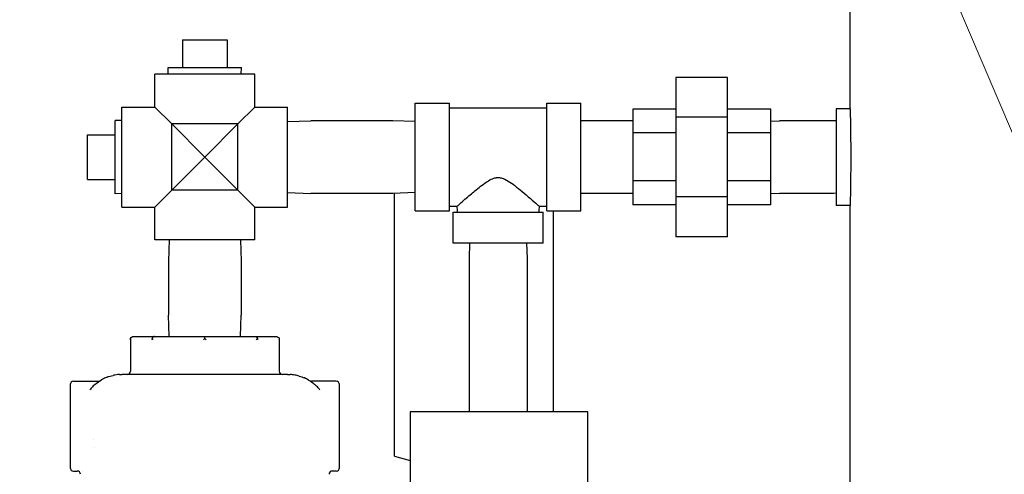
# Model space of a CAD drawing. Extents: x 0 to 796, y 0 to 496.
# Tile 154 of 222: x 347 to 365, y 283 to 291. Entities that reach past the tile are written whole.
import ezdxf

# ---------------------------------------------------------------- set-up
doc = ezdxf.new("R2010")
doc.units = 0
doc.header["$LTSCALE"] = 12
doc.header["$MEASUREMENT"] = 0
doc.layers.get('0').update_dxf_attribs({"linetype": 'CONTINUOUS'})
for name, color, linetype in [('D', 2, 'CONTINUOUS'), ('Q', 4, 'CONTINUOUS'), ('X', 1, 'CONTINUOUS')]:
    doc.layers.add(name, color=color, linetype=linetype)
doc.styles.get("Standard").update_dxf_attribs({"font": 'SIMPLEX.SHX', "width": 0.875})
doc.dimstyles.get("Standard").update_dxf_attribs({"dimscale": 28, "dimtxt": 0.125, "dimasz": 0.125, "dimexe": 0.04375, "dimexo": 0.0625, "dimgap": 0.04375, "dimtad": 0, "dimtih": 1, "dimtoh": 1, "dimdec": 4, "dimzin": 12, "dimdsep": 46, "dimlunit": 5, "dimtxsty": 'Standard', "dimcen": 0, "dimclrd": 256, "dimclre": 256, "dimclrt": 256, "dimadec": 1, "dimazin": 3, "dimtfac": 0.875, "dimtdec": 4, "dimtofl": 0, "dimtmove": 0, "dimatfit": 2, "dimfxl": 1, "dimtolj": 1, "dimtzin": 12, "dimlwd": 13, "dimlwe": 13, "dimarcsym": 0})

msp = doc.modelspace()

# ---------------------------------------------------------------- linework, layer by layer
for p, q in [((362.03341, 289.35578), (362.03341, 301.48078)), ((361.78341, 289.35578), (361.78341, 287.60578)), ((362.03341, 289.35578), (361.78341, 289.35578)), ((362.03341, 287.60578), (361.78341, 287.60578)), ((362.03341, 261.35578), (362.03341, 287.60578))]:
    msp.add_line(p, q)
for points, knots in [([(362.03341, 289.35578), (362.03341, 289.35578), (362.03354, 289.35052), (362.03407, 289.32838), (362.03447, 289.3115), (362.03548, 289.26685), (362.03609, 289.23904), (362.03739, 289.17479), (362.03808, 289.13834), (362.03943, 289.06066), (362.04012, 289.01677), (362.04142, 288.9212), (362.04203, 288.86953), (362.04304, 288.76174), (362.04344, 288.70554), (362.04397, 288.59253), (362.0441, 288.53572), (362.0441, 288.48078)], [3.34888764, 3.34888764, 3.34888764, 3.34888764, 3.76749859, 3.76749859, 4.18610954, 4.18610954, 4.60472049, 4.60472049, 5.02333145, 5.02333145, 5.4419424, 5.4419424, 5.86055336, 5.86055336, 6.27916432, 6.27916432, 6.69777527, 6.69777527, 6.69777527, 6.69777527]), ([(362.0441, 288.48078), (362.0441, 288.42584), (362.04397, 288.36903), (362.04344, 288.25602), (362.04304, 288.19982), (362.04203, 288.09203), (362.04142, 288.04035), (362.04012, 287.94479), (362.03943, 287.9009), (362.03808, 287.82322), (362.03739, 287.78677), (362.03609, 287.72251), (362.03548, 287.69471), (362.03447, 287.65006), (362.03407, 287.63318), (362.03354, 287.61104), (362.03341, 287.60578), (362.03341, 287.60578)], [-6.69777527, -6.69777527, -6.69777527, -6.69777527, -6.27916432, -6.27916432, -5.86055336, -5.86055336, -5.4419424, -5.4419424, -5.02333145, -5.02333145, -4.60472049, -4.60472049, -4.18610954, -4.18610954, -3.76749859, -3.76749859, -3.34888764, -3.34888764, -3.34888764, -3.34888764])]:
    msp.add_open_spline(points, degree=3, knots=knots)
at = {"layer": 'Q'}
for p, q in [((349.94091, 290.60578), (349.94091, 290.10578)), ((349.94091, 290.60578), (350.75091, 290.60578)), ((350.75091, 290.60578), (350.75091, 290.10578)), ((351.25091, 289.98078), (349.44091, 289.98078)), ((349.44091, 289.38578), (349.44091, 289.98078)), ((349.68087, 290.10578), (351.01095, 290.10578)), ((349.68478, 289.98078), (349.68087, 290.10578)), ((351.00704, 289.98078), (351.01095, 290.10578)), ((351.25091, 289.38578), (351.25091, 289.98078)), ((359.81466, 289.92416), (358.87716, 289.92416)), ((358.87716, 289.92416), (358.87716, 289.20247)), ((359.81466, 289.20247), (359.81466, 289.92416)), ((354.15841, 287.50578), (354.15841, 289.45578)), ((354.15841, 289.45578), (354.77841, 289.45578)), ((354.77841, 287.50578), (354.77841, 289.45578)), ((356.53841, 287.50578), (356.53841, 289.45578)), ((356.53841, 289.45578), (357.15841, 289.45578)), ((357.15841, 287.50578), (357.15841, 289.45578)), ((348.84591, 287.57578), (348.84591, 289.38578)), ((348.84591, 289.38578), (349.44091, 289.38578)), ((349.74591, 289.08078), (349.44091, 289.38578)), ((351.25091, 289.38578), (350.94591, 289.08078)), ((351.25091, 289.38578), (351.84591, 289.38578)), ((351.84591, 287.57578), (351.84591, 289.38578)), ((354.77841, 289.37078), (356.53841, 289.37078)), ((358.87716, 289.34679), (358.09591, 289.34679)), ((358.09591, 289.34679), (358.09591, 288.91757)), ((360.59591, 289.34679), (359.81466, 289.34679)), ((360.59591, 288.91757), (360.59591, 289.34679)), ((348.72091, 288.48078), (348.72091, 289.14582)), ((348.84591, 289.14191), (348.72091, 289.14582)), ((349.74591, 287.88078), (349.74591, 289.08078)), ((350.34591, 288.48078), (349.74591, 289.08078)), ((350.94591, 289.08078), (349.74591, 289.08078)), ((350.94591, 289.08078), (350.34591, 288.48078)), ((350.94591, 287.88078), (350.94591, 289.08078)), ((351.84591, 289.12511), (352.26729, 289.13828)), ((353.74953, 289.13828), (352.26729, 289.13828)), ((354.15841, 289.1255), (353.74953, 289.13828)), ((358.08703, 289.13828), (357.15841, 289.13828)), ((358.09591, 289.138), (358.08703, 289.13828)), ((359.81466, 289.20247), (358.87716, 289.20247)), ((358.87716, 289.20247), (358.87716, 287.75909)), ((359.81466, 287.75909), (359.81466, 289.20247)), ((360.59591, 289.13331), (360.75479, 289.13828)), ((361.73703, 289.13828), (360.75479, 289.13828)), ((361.78341, 289.13683), (361.73703, 289.13828)), ((348.22091, 288.88578), (348.72091, 288.88578)), ((348.22091, 288.07578), (348.22091, 288.88578)), ((358.87716, 288.91757), (358.09591, 288.91757)), ((358.09591, 288.91757), (358.09591, 288.05156)), ((360.59591, 288.91757), (359.81466, 288.91757)), ((360.59591, 288.05156), (360.59591, 288.91757)), ((348.72091, 287.81574), (348.72091, 288.48078)), ((349.74591, 287.88078), (350.34591, 288.48078)), ((350.34591, 288.48078), (350.94591, 287.88078)), ((348.22091, 288.07578), (348.72091, 288.07578)), ((358.87716, 288.05156), (358.09591, 288.05156)), ((358.09591, 288.05156), (358.09591, 287.61477)), ((360.59591, 288.05156), (359.81466, 288.05156)), ((360.59591, 287.61477), (360.59591, 288.05156)), ((348.84591, 287.81965), (348.72091, 287.81574)), ((349.44091, 287.57578), (349.74591, 287.88078)), ((350.94591, 287.88078), (349.74591, 287.88078)), ((350.94591, 287.88078), (351.25091, 287.57578)), ((351.84591, 287.83645), (352.26729, 287.82328)), ((353.74953, 287.82328), (352.26729, 287.82328)), ((354.15841, 287.83606), (353.74953, 287.82328)), ((353.78341, 285.81357), (353.78341, 287.82434)), ((358.08703, 287.82328), (357.15841, 287.82328)), ((358.09591, 287.82356), (358.08703, 287.82328)), ((360.59591, 287.82824), (360.75479, 287.82328)), ((361.73703, 287.82328), (360.75479, 287.82328)), ((361.78341, 287.82473), (361.73703, 287.82328)), ((358.87716, 287.75909), (358.87716, 287.0374)), ((359.81466, 287.75909), (358.87716, 287.75909)), ((359.81466, 287.0374), (359.81466, 287.75909)), ((348.84591, 287.57578), (349.44091, 287.57578)), ((349.44091, 286.98078), (349.44091, 287.57578)), ((351.25091, 287.57578), (351.84591, 287.57578)), ((351.25091, 286.98078), (351.25091, 287.57578)), ((354.15841, 287.50578), (354.77841, 287.50578)), ((354.77841, 287.59078), (354.91621, 287.59078)), ((354.84341, 287.48078), (356.47341, 287.48078)), ((354.84341, 286.92078), (354.84341, 287.48078)), ((356.40066, 287.59078), (356.53841, 287.59078)), ((356.47341, 286.92078), (356.47341, 287.48078)), ((356.53841, 287.50578), (357.15841, 287.50578)), ((356.65841, 283.86556), (356.65841, 287.50578)), ((358.87716, 287.61477), (358.09591, 287.61477)), ((360.59591, 287.61477), (359.81466, 287.61477)), ((351.25091, 286.98078), (349.44091, 286.98078)), ((349.70041, 286.98078), (349.68841, 286.5969)), ((350.99141, 286.98078), (351.00341, 286.5969)), ((359.81466, 287.0374), (358.87716, 287.0374)), ((356.47341, 286.92078), (354.84341, 286.92078)), ((355.14209, 286.92078), (355.13341, 286.64296)), ((356.17473, 286.92078), (356.18341, 286.64296)), ((349.68841, 286.5969), (349.68841, 285.61466)), ((351.00341, 286.5969), (351.00341, 285.61466)), ((355.13341, 286.64296), (355.13341, 283.86556)), ((356.18341, 286.64296), (356.18341, 283.86556)), ((353.78341, 283.06357), (353.78341, 285.81357)), ((349.70041, 285.23078), (349.68841, 285.61466)), ((350.99141, 285.23078), (351.00341, 285.61466)), ((357.28341, 283.86556), (354.06466, 283.86556)), ((354.06466, 283.86556), (354.06466, 279.11556)), ((357.28341, 279.58126), (357.28341, 283.86556)), ((353.78341, 283.06357), (354.06466, 282.98545))]:
    msp.add_line(p, q, dxfattribs=at)
msp.add_open_spline([(354.91621, 287.59078), (354.91621, 287.59079), (354.91626, 287.59084), (354.91636, 287.59093), (354.9167, 287.59126), (354.91764, 287.59214), (354.92204, 287.59613), (354.92659, 287.60019), (354.94093, 287.61288), (354.95129, 287.62203), (354.98778, 287.65426), (355.01914, 287.68204), (355.11739, 287.76806), (355.18631, 287.8266), (355.30581, 287.92502), (355.37731, 287.98189), (355.46955, 288.04371), (355.50031, 288.06278), (355.56569, 288.09391), (355.5944, 288.103), (355.62732, 288.10837), (355.6344, 288.10923), (355.64584, 288.11004), (355.65005, 288.11023), (355.65806, 288.11036), (355.66183, 288.11032), (355.67045, 288.11002), (355.6753, 288.1097), (355.69052, 288.10819), (355.70091, 288.10648), (355.73499, 288.09863), (355.75842, 288.08984), (355.82115, 288.06036), (355.86152, 288.0346), (355.97654, 287.95422), (356.07377, 287.87496), (356.21894, 287.75089), (356.26844, 287.70761), (356.35447, 287.63202), (356.37655, 287.61216), (356.3924, 287.59808), (356.39606, 287.59484), (356.3996, 287.59171), (356.40042, 287.59099), (356.40064, 287.59079), (356.40066, 287.59078), (356.40066, 287.59078)], degree=3, knots=[14.26644274, 14.26644274, 14.26644274, 14.26644274, 14.30499208, 14.30499208, 14.30499208, 14.44131267, 14.44131267, 14.66082685, 14.66082685, 14.91465988, 14.91465988, 15.3661977, 15.3661977, 16.076336, 16.076336, 17.02453217, 17.02453217, 17.43199844, 17.43199844, 17.83535429, 17.83535429, 17.94117804, 17.94117804, 17.99966035, 17.99966035, 18.04896051, 18.04896051, 18.10876451, 18.10876451, 18.23102441, 18.23102441, 18.50196404, 18.50196404, 18.97982826, 18.97982826, 19.97070283, 19.97070283, 20.53883217, 20.53883217, 21.18306535, 21.18306535, 21.46078659, 21.46078659, 21.62698152, 21.62698152, 21.65220795, 21.65220795, 21.65220795, 21.65220795], dxfattribs=at)
for points in [[(354.92346, 287.48078), (354.92144, 287.51747), (354.91903, 287.55414), (354.91621, 287.59078)], [(356.40066, 287.59078), (356.39784, 287.55414), (356.39543, 287.51747), (356.39341, 287.48078)]]:
    msp.add_open_spline(points, degree=3, dxfattribs=at)
at = {"layer": 'X'}
for p, q in [((348.99807, 285.19419), (348.99807, 284.60328)), ((349.05786, 285.23078), (349.43512, 285.23078)), ((349.43512, 285.23078), (350.34591, 285.23078)), ((350.34591, 285.23078), (351.2567, 285.23078)), ((350.34591, 285.19419), (350.34591, 285.23078)), ((351.2567, 285.23078), (351.63396, 285.23078)), ((351.69375, 285.19419), (351.69375, 284.60328)), ((347.90841, 284.35828), (347.90841, 283.57095)), ((347.96841, 284.41828), (348.41348, 284.41828)), ((352.72341, 284.41828), (352.27833, 284.41828)), ((352.78341, 282.85328), (352.78341, 284.35828)), ((347.90841, 283.57095), (347.90841, 282.85328)), ((347.96841, 282.79328), (348.03591, 282.79328)), ((352.72341, 282.79328), (352.65591, 282.79328))]:
    msp.add_line(p, q, dxfattribs=at)
for centre, radius, start, end in [((348.93807, 284.60328), 0.06, 270, 360), ((351.75375, 284.60328), 0.06, 180, 270), ((347.96841, 284.35828), 0.06, 90, 180.000306), ((352.72341, 284.35828), 0.06, 359.999694, 90), ((349.03341, 283.35578), 0.6973, 179.607145, 179.624354), ((347.96841, 282.85328), 0.06, 179.999694, 270), ((352.72341, 282.85328), 0.06, 270, 0.000306), ((348.03591, 282.73328), 0.06, 0.032508, 90.00007), ((352.65591, 282.73328), 0.06, 89.999907, 179.968842)]:
    msp.add_arc(centre, radius, start, end, dxfattribs=at)
at = {"layer": 'X', "extrusion": (1.60211e-14, 1.07853e-32, -1)}
for centre, major_axis, start_param, end_param in [((349.05786, 285.17078), (-0.06494, 0), 0.40090589, 1.57079633), ((351.63396, 285.17078), (0.06494, 0), -1.57079633, -0.40090589)]:
    msp.add_ellipse(centre, major_axis=major_axis, ratio=0.92387953, start_param=start_param, end_param=end_param, dxfattribs=at)
at = {"layer": 'X'}
msp.add_ellipse((349.43512, 285.17078), major_axis=(0, -0.06), ratio=0.76536686, start_param=-3.14159265, end_param=-1.97170222, dxfattribs=at)
at = {"layer": 'X', "extrusion": (1.60168e-14, 9.02361e-33, -1)}
msp.add_ellipse((351.2567, 285.17078), major_axis=(0, -0.06), ratio=0.76536686, start_param=-3.14159265, end_param=-1.97170222, dxfattribs=at)
at = {"layer": 'X', "extrusion": (1.60211e-14, -3.9443e-31, -1)}
msp.add_ellipse((349.0334, 283.35578), major_axis=(-0.68441, -0.13339), ratio=0.00001103, start_param=0, end_param=0.00004412, dxfattribs=at)
at = {"layer": 'X', "extrusion": (1.60211e-14, 0, -1)}
msp.add_ellipse((349.03341, 283.35578), major_axis=(-0.89971, -0.56503), ratio=0.00000414, start_param=0, end_param=0.00001654, dxfattribs=at)
at = {"layer": 'X'}
for points in [[(349.00283, 285.17078), (348.99988, 285.17831), (348.99807, 285.18646), (348.99807, 285.19419)], [(349.39284, 285.19419), (349.38679, 285.18646), (349.38224, 285.17831), (349.37929, 285.17078)], [(349.41312, 285.17078), (349.40602, 285.17831), (349.3989, 285.18646), (349.39284, 285.19419)], [(350.34591, 285.19419), (350.33735, 285.18646), (350.32909, 285.17831), (350.32199, 285.17078)], [(350.36983, 285.17078), (350.36272, 285.17831), (350.35447, 285.18646), (350.34591, 285.19419)], [(351.29898, 285.19419), (351.29292, 285.18646), (351.2858, 285.17831), (351.2787, 285.17078)], [(351.31252, 285.17078), (351.30958, 285.17831), (351.30503, 285.18646), (351.29898, 285.19419)], [(351.69375, 285.19419), (351.69375, 285.18646), (351.69193, 285.17831), (351.68899, 285.17078)], [(348.35588, 284.36106), (348.39166, 284.39195), (348.43113, 284.42007), (348.47377, 284.44445)], [(348.57763, 284.49366), (348.6114, 284.50659), (348.64674, 284.51732), (348.68322, 284.52543)], [(348.80386, 284.5421), (348.81765, 284.54287), (348.83156, 284.54327), (348.84555, 284.54328)], [(351.84644, 284.54328), (351.86263, 284.54326), (351.87872, 284.54272), (351.89465, 284.54169)], [(352.05476, 284.51362), (352.08712, 284.50424), (352.11841, 284.49279), (352.14834, 284.4796)], [(352.225, 284.44042), (352.26153, 284.41903), (352.29565, 284.39487), (352.32706, 284.3686)], [(348.41361, 284.41828), (348.41361, 284.41828), (348.41361, 284.41828), (348.41361, 284.41828)], [(352.27821, 284.41828), (352.27821, 284.41828), (352.27821, 284.41828), (352.27821, 284.41828)], [(352.39783, 284.30111), (352.40939, 284.28854), (352.42046, 284.27564), (352.43103, 284.26246)], [(352.43103, 284.26246), (352.43103, 284.26246), (352.43103, 284.26246), (352.43103, 284.26246)]]:
    msp.add_open_spline(points, degree=3, dxfattribs=at)
for points, knots in [([(348.57763, 284.49366), (348.57255, 284.49171), (348.56749, 284.48971), (348.5398, 284.4784), (348.51746, 284.468), (348.48818, 284.45252), (348.48096, 284.44855), (348.47377, 284.44445)], [0.423424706, 0.423424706, 0.423424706, 0.423424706, 0.447916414, 0.447916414, 0.55766551, 0.55766551, 0.593805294, 0.593805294, 0.593805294, 0.593805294]), ([(348.80386, 284.5421), (348.79275, 284.54147), (348.78161, 284.5406), (348.7534, 284.53774), (348.7363, 284.53543), (348.71862, 284.5324), (348.71807, 284.5323), (348.70608, 284.53022), (348.69464, 284.52796), (348.68322, 284.52543)], [0.066844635, 0.066844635, 0.066844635, 0.066844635, 0.119561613, 0.119561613, 0.2, 0.2, 0.202611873, 0.202611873, 0.2563291, 0.2563291, 0.2563291, 0.2563291]), ([(350.34591, 284.54328), (350.3028, 284.54328), (350.25839, 284.54328), (350.1686, 284.54328), (350.12333, 284.54328), (350.07414, 284.54328), (350.07161, 284.54328), (350.01417, 284.54328), (349.95735, 284.54328), (349.85308, 284.54328), (349.80619, 284.54328), (349.75812, 284.54328), (349.75764, 284.54328), (349.71209, 284.54328), (349.66638, 284.54328), (349.57602, 284.54328), (349.53139, 284.54328), (349.46754, 284.54328), (349.44823, 284.54328), (349.42521, 284.54328), (349.42145, 284.54328), (349.38223, 284.54328), (349.34695, 284.54328), (349.27756, 284.54328), (349.24345, 284.54328), (349.1768, 284.54328), (349.14426, 284.54328), (349.10639, 284.54328), (349.10006, 284.54328), (349.0571, 284.54328), (349.02187, 284.54328), (348.95389, 284.54328), (348.92113, 284.54328), (348.87469, 284.54328), (348.8602, 284.54328), (348.84591, 284.54328)], [0, 0, 0, 0, 0.099456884, 0.099456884, 0.194826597, 0.194826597, 0.2, 0.2, 0.311856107, 0.311856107, 0.4, 0.4, 0.400886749, 0.400886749, 0.484332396, 0.484332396, 0.564960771, 0.564960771, 0.6, 0.6, 0.606830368, 0.606830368, 0.671418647, 0.671418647, 0.735709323, 0.735709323, 0.8, 0.8, 0.813008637, 0.813008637, 0.888877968, 0.888877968, 0.964775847, 0.964775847, 0.999999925, 0.999999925, 0.999999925, 0.999999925]), ([(351.84591, 284.54328), (351.81503, 284.54328), (351.78321, 284.54328), (351.71719, 284.54328), (351.683, 284.54328), (351.63646, 284.54328), (351.62531, 284.54328), (351.60237, 284.54328), (351.59057, 284.54328), (351.54745, 284.54328), (351.51527, 284.54328), (351.44887, 284.54328), (351.41461, 284.54328), (351.3493, 284.54328), (351.31837, 284.54328), (351.27895, 284.54328), (351.27064, 284.54328), (351.21879, 284.54328), (351.17499, 284.54328), (351.08604, 284.54328), (351.0409, 284.54328), (350.97839, 284.54328), (350.96064, 284.54328), (350.93951, 284.54328), (350.93603, 284.54328), (350.87065, 284.54328), (350.81, 284.54328), (350.7072, 284.54328), (350.66429, 284.54328), (350.62131, 284.54328), (350.62013, 284.54328), (350.56977, 284.54328), (350.52211, 284.54328), (350.43125, 284.54328), (350.38795, 284.54328), (350.34591, 284.54328)], [0.000000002, 0.000000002, 0.000000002, 0.000000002, 0.07592675, 0.07592675, 0.152026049, 0.152026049, 0.17561332, 0.17561332, 0.2, 0.2, 0.263560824, 0.263560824, 0.328143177, 0.328143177, 0.38487027, 0.38487027, 0.4, 0.4, 0.479122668, 0.479122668, 0.560934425, 0.560934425, 0.593563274, 0.593563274, 0.6, 0.6, 0.71468917, 0.71468917, 0.8, 0.8, 0.802395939, 0.802395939, 0.902916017, 0.902916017, 1, 1, 1, 1]), ([(352.05476, 284.51362), (352.02978, 284.52086), (352.00464, 284.52674), (351.97947, 284.53129), (351.97789, 284.53158), (351.97632, 284.53186), (351.97474, 284.53213), (351.94802, 284.53679), (351.92126, 284.53995), (351.89465, 284.54169)], [0.675906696, 0.675906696, 0.675906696, 0.675906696, 0.792681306, 0.792681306, 0.792681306, 0.8, 0.8, 0.8, 0.923941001, 0.923941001, 0.923941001, 0.923941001]), ([(352.225, 284.44042), (352.20039, 284.45484), (352.17512, 284.46775), (352.14942, 284.47912), (352.14906, 284.47928), (352.1487, 284.47944), (352.14834, 284.4796)], [0.403771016, 0.403771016, 0.403771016, 0.403771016, 0.526886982, 0.526886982, 0.526886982, 0.528609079, 0.528609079, 0.528609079, 0.528609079]), ([(348.35588, 284.36106), (348.33559, 284.34355), (348.31639, 284.32509), (348.29466, 284.30186), (348.29112, 284.29799), (348.27839, 284.2838), (348.26944, 284.27326), (348.26079, 284.26246)], [0.801588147, 0.801588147, 0.801588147, 0.801588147, 0.917066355, 0.917066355, 0.939876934, 0.939876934, 1, 1, 1, 1]), ([(348.41361, 284.41828), (348.42008, 284.41828), (348.42664, 284.41935), (348.43424, 284.42191), (348.4357, 284.42247), (348.43821, 284.42354), (348.43927, 284.42403), (348.44094, 284.42486), (348.44157, 284.42519), (348.44255, 284.42571), (348.44292, 284.42592), (348.44351, 284.42626), (348.44373, 284.42639), (348.44406, 284.42658), (348.44418, 284.42665), (348.44445, 284.42681), (348.44455, 284.42687), (348.4448, 284.42702), (348.44487, 284.42706), (348.44496, 284.42712), (348.44497, 284.42713), (348.44497, 284.42713)], [0, 0, 0, 0, 0.0194087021, 0.0194087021, 0.0240904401, 0.0240904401, 0.0276032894, 0.0276032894, 0.0297672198, 0.0297672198, 0.0312348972, 0.0312348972, 0.0325617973, 0.0325617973, 0.0338036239, 0.0338036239, 0.0359001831, 0.0359001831, 0.0405546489, 0.0405546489, 0.0453459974, 0.0453459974, 0.0453459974, 0.0453459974]), ([(352.24687, 284.42712), (352.24687, 284.42712), (352.2469, 284.4271), (352.24716, 284.42694), (352.24727, 284.42686), (352.2482, 284.42632), (352.24844, 284.42618), (352.24904, 284.42585), (352.2494, 284.42564), (352.25056, 284.42502), (352.25144, 284.42457), (352.25584, 284.42247), (352.25963, 284.42109), (352.26826, 284.4189), (352.27326, 284.41827), (352.27821, 284.41828)], [0.5790032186, 0.5790032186, 0.5790032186, 0.5790032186, 0.5863858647, 0.5863858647, 0.5924800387, 0.5924800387, 0.5939762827, 0.5939762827, 0.5954700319, 0.5954700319, 0.5984424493, 0.5984424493, 0.6103113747, 0.6103113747, 0.6251767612, 0.6251767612, 0.6251767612, 0.6251767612]), ([(352.39783, 284.30111), (352.37967, 284.32085), (352.36023, 284.33986), (352.33937, 284.35808), (352.33532, 284.36162), (352.33121, 284.36513), (352.32706, 284.3686)], [0.077862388, 0.077862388, 0.077862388, 0.077862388, 0.2, 0.2, 0.2, 0.223716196, 0.223716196, 0.223716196, 0.223716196])]:
    msp.add_open_spline(points, degree=3, knots=knots, dxfattribs=at)

# ---------------------------------------------------------------- leaders
at = {"layer": 'D', "annotation_type": 0, "has_hookline": 1, "hookline_direction": 1}
for points, text_width in [([(371.16342, 274.35128), (347.48566, 330.04442), (343.98566, 330.04442)], 33.25), ([(347.40841, 280.41146), (332.95274, 306.13071), (329.45274, 306.13071)], 32.22917)]:
    msp.add_leader(points, dimstyle='Standard', override={"dimgap": 0.04375, "dimtad": 0, "dimarcsym": 1}, dxfattribs=dict(at, text_width=text_width))

doc.saveas('drawing.dxf')
